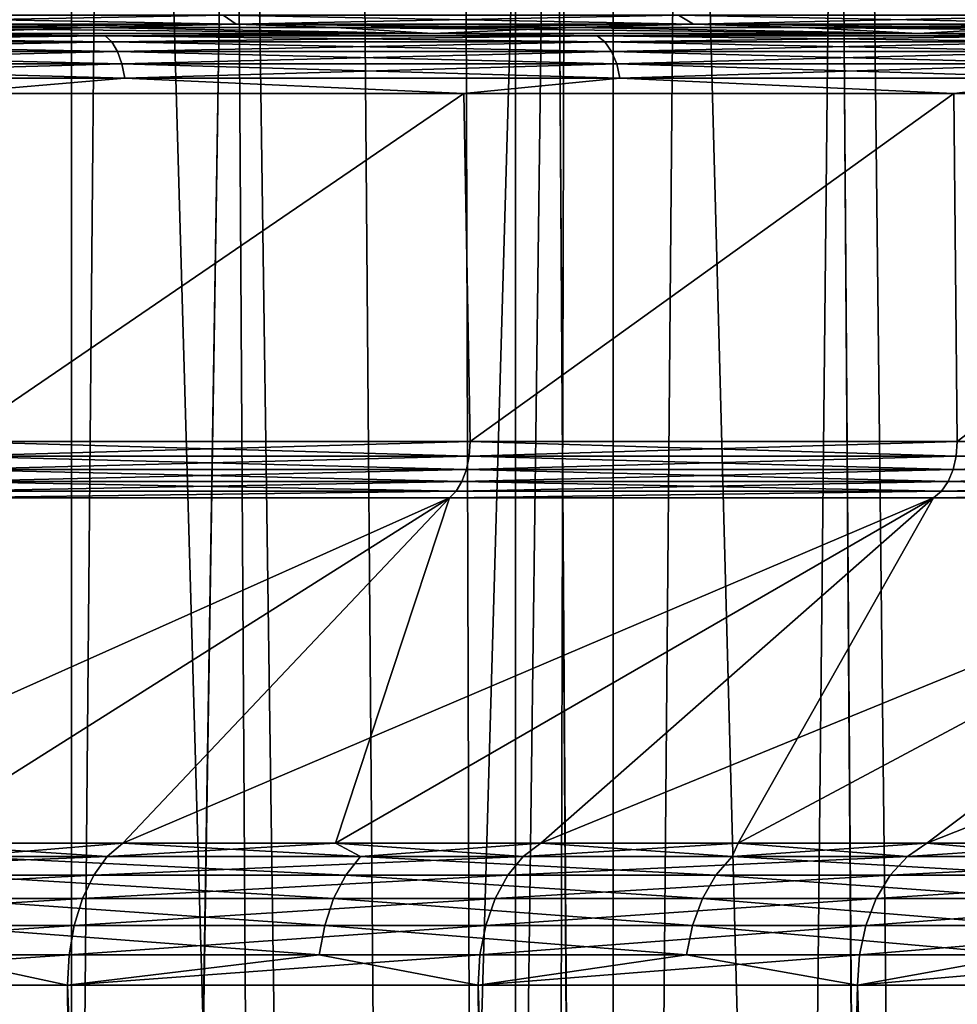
# Model space of a CAD drawing. Header units: metres. Extents: x -24 to 24, y -69 to 184.
# Tile 243 of 256: x 9.83 to 12.97, y -11.54 to -8.25. Entities that reach past the tile are written whole.
import ezdxf

# ---------------------------------------------------------------- set-up
doc = ezdxf.new("R2010")
doc.units = ezdxf.units.M
for name, color, linetype in [('108', 7, 'CONTINUOUS'), ('114', 7, 'CONTINUOUS'), ('142', 7, 'CONTINUOUS'), ('154', 7, 'CONTINUOUS'), ('156', 7, 'CONTINUOUS'), ('159', 7, 'CONTINUOUS'), ('161', 7, 'CONTINUOUS'), ('196', 7, 'CONTINUOUS'), ('197', 7, 'CONTINUOUS'), ('200', 7, 'CONTINUOUS'), ('201', 7, 'CONTINUOUS'), ('31', 7, 'CONTINUOUS'), ('32', 7, 'CONTINUOUS'), ('367', 7, 'CONTINUOUS'), ('369', 7, 'CONTINUOUS'), ('3981', 7, 'CONTINUOUS'), ('3984', 7, 'CONTINUOUS'), ('3994', 7, 'CONTINUOUS'), ('3995', 7, 'CONTINUOUS'), ('560', 2, 'CONTINUOUS'), ('569', 2, 'CONTINUOUS'), ('80', 7, 'CONTINUOUS')]:
    doc.layers.add(name, color=color, linetype=linetype)

msp = doc.modelspace()

# ---------------------------------------------------------------- linework, layer by layer
at = {"layer": '108'}
for points in [[(11.336624, -9.708201, 18.261355), (9.615006, -9.659958, 19.230228), (9.612345, -9.708201, 19.224956)], [(11.339747, -9.659958, 18.266366), (9.615006, -9.659958, 19.230228), (11.336624, -9.708201, 18.261355)], [(12.965162, -9.708201, 17.143532), (11.339747, -9.659958, 18.266366), (11.336624, -9.708201, 18.261355)], [(12.968731, -9.659958, 17.148236), (11.339747, -9.659958, 18.266366), (12.965162, -9.708201, 17.143532)], [(14.484206, -9.708201, 15.880928), (12.968731, -9.659958, 17.148236), (12.965162, -9.708201, 17.143532)], [(11.327415, -9.753766, 18.246521), (9.612345, -9.708201, 19.224956), (9.604537, -9.753766, 19.20934)], [(11.336624, -9.708201, 18.261355), (9.612345, -9.708201, 19.224956), (11.327415, -9.753766, 18.246521)], [(12.95463, -9.753766, 17.129606), (11.336624, -9.708201, 18.261355), (11.327415, -9.753766, 18.246521)], [(12.965162, -9.708201, 17.143532), (11.336624, -9.708201, 18.261355), (12.95463, -9.753766, 17.129606)], [(14.472441, -9.753766, 15.868028), (12.965162, -9.708201, 17.143532), (12.95463, -9.753766, 17.129606)], [(14.484206, -9.708201, 15.880928), (12.965162, -9.708201, 17.143532), (14.472441, -9.753766, 15.868028)], [(11.312661, -9.793748, 18.222755), (9.604537, -9.753766, 19.20934), (9.592027, -9.793748, 19.184319)], [(11.327415, -9.753766, 18.246521), (9.604537, -9.753766, 19.20934), (11.312661, -9.793748, 18.222755)], [(12.937757, -9.793748, 17.107295), (11.327415, -9.753766, 18.246521), (11.312661, -9.793748, 18.222755)], [(12.95463, -9.753766, 17.129606), (11.327415, -9.753766, 18.246521), (12.937757, -9.793748, 17.107295)], [(14.45359, -9.793748, 15.84736), (12.95463, -9.753766, 17.129606), (12.937757, -9.793748, 17.107295)], [(14.472441, -9.753766, 15.868028), (12.95463, -9.753766, 17.129606), (14.45359, -9.793748, 15.84736)], [(11.293239, -9.825766, 18.19147), (9.592027, -9.793748, 19.184319), (9.575559, -9.825766, 19.151384)], [(11.312661, -9.793748, 18.222755), (9.592027, -9.793748, 19.184319), (11.293239, -9.825766, 18.19147)], [(12.915545, -9.825766, 17.077925), (11.312661, -9.793748, 18.222755), (11.293239, -9.825766, 18.19147)], [(12.937757, -9.793748, 17.107295), (11.312661, -9.793748, 18.222755), (12.915545, -9.825766, 17.077925)], [(14.428776, -9.825766, 15.820153), (12.937757, -9.793748, 17.107295), (12.915545, -9.825766, 17.077925)], [(14.45359, -9.793748, 15.84736), (12.937757, -9.793748, 17.107295), (14.428776, -9.825766, 15.820153)], [(11.270404, -9.847897, 18.154522), (11.293239, -9.825766, 18.19147), (9.556225, -9.847897, 19.11249)], [(11.293239, -9.825766, 18.19147), (9.575559, -9.825766, 19.151384), (9.556225, -9.847897, 19.11249)], [(12.88941, -9.847897, 17.043233), (12.915545, -9.825766, 17.077925), (11.270404, -9.847897, 18.154522)], [(12.915545, -9.825766, 17.077925), (11.293239, -9.825766, 18.19147), (11.270404, -9.847897, 18.154522)], [(14.399561, -9.847897, 15.788013), (14.428776, -9.825766, 15.820153), (12.88941, -9.847897, 17.043233)], [(14.428776, -9.825766, 15.820153), (12.915545, -9.825766, 17.077925), (12.88941, -9.847897, 17.043233)]]:
    msp.add_3dface(points, dxfattribs=at)
at = {"layer": '114'}
for points in [[(9.443628, -11.002237, 15.554561), (9.641904, -11.046907, 15.323736), (10.178344, -11.002237, 15.084024)], [(9.641904, -11.046907, 15.323736), (10.973098, -11.046907, 14.400497), (10.178344, -11.002237, 15.084024)], [(10.178344, -11.002237, 15.084024), (10.973098, -11.046907, 14.400497), (10.889656, -11.002237, 14.578816)], [(10.889656, -11.002237, 14.578816), (10.973098, -11.046907, 14.400497), (11.575934, -11.002237, 14.040093)], [(10.973098, -11.046907, 14.400497), (12.216434, -11.046907, 13.361958), (11.575934, -11.002237, 14.040093)], [(11.575934, -11.002237, 14.040093), (12.216434, -11.046907, 13.361958), (12.235612, -11.002237, 13.469086)], [(12.235612, -11.002237, 13.469086), (12.216434, -11.046907, 13.361958), (12.867172, -11.002237, 12.867103)], [(12.216434, -11.046907, 13.361958), (13.361958, -11.046907, 12.216434), (12.867172, -11.002237, 12.867103)], [(12.867172, -11.002237, 12.867103), (13.361958, -11.046907, 12.216434), (13.46916, -11.002237, 12.23553)], [(10.923917, -11.109467, 14.335955), (9.641904, -11.046907, 15.323736), (9.598689, -11.109467, 15.255056)], [(10.973098, -11.046907, 14.400497), (9.641904, -11.046907, 15.323736), (10.923917, -11.109467, 14.335955)], [(12.161681, -11.109467, 13.30207), (10.973098, -11.046907, 14.400497), (10.923917, -11.109467, 14.335955)], [(12.216434, -11.046907, 13.361958), (10.973098, -11.046907, 14.400497), (12.161681, -11.109467, 13.30207)], [(13.30207, -11.109467, 12.161681), (12.216434, -11.046907, 13.361958), (12.161681, -11.109467, 13.30207)], [(13.361958, -11.046907, 12.216434), (12.216434, -11.046907, 13.361958), (13.30207, -11.109467, 12.161681)], [(10.883498, -11.187254, 14.282911), (9.598689, -11.109467, 15.255056), (9.563173, -11.187254, 15.198611)], [(10.923917, -11.109467, 14.335955), (9.598689, -11.109467, 15.255056), (10.883498, -11.187254, 14.282911)], [(12.116682, -11.187254, 13.252852), (10.923917, -11.109467, 14.335955), (10.883498, -11.187254, 14.282911)], [(12.161681, -11.109467, 13.30207), (10.923917, -11.109467, 14.335955), (12.116682, -11.187254, 13.252852)], [(13.252852, -11.187254, 12.116682), (12.161681, -11.109467, 13.30207), (12.116682, -11.187254, 13.252852)], [(13.30207, -11.109467, 12.161681), (12.161681, -11.109467, 13.30207), (13.252852, -11.187254, 12.116682)], [(10.853538, -11.277001, 14.243592), (9.563173, -11.187254, 15.198611), (9.536848, -11.277001, 15.156772)], [(10.883498, -11.187254, 14.282911), (9.563173, -11.187254, 15.198611), (10.853538, -11.277001, 14.243592)], [(12.083327, -11.277001, 13.216369), (10.883498, -11.187254, 14.282911), (10.853538, -11.277001, 14.243592)], [(12.116682, -11.187254, 13.252852), (10.883498, -11.187254, 14.282911), (12.083327, -11.277001, 13.216369)], [(13.216369, -11.277001, 12.083327), (12.116682, -11.187254, 13.252852), (12.083327, -11.277001, 13.216369)], [(13.252852, -11.187254, 12.116682), (12.116682, -11.187254, 13.252852), (13.216369, -11.277001, 12.083327)], [(10.835294, -11.374941, 14.219651), (9.536848, -11.277001, 15.156772), (9.520818, -11.374941, 15.131296)], [(10.853538, -11.277001, 14.243592), (9.536848, -11.277001, 15.156772), (10.835294, -11.374941, 14.219651)], [(12.063017, -11.374941, 13.194154), (10.853538, -11.277001, 14.243592), (10.835294, -11.374941, 14.219651)], [(12.083327, -11.277001, 13.216369), (10.853538, -11.277001, 14.243592), (12.063017, -11.374941, 13.194154)], [(13.194154, -11.374941, 12.063017), (12.083327, -11.277001, 13.216369), (12.063017, -11.374941, 13.194154)], [(13.216369, -11.277001, 12.083327), (12.083327, -11.277001, 13.216369), (13.194154, -11.374941, 12.063017)], [(9.994257, -11.476447, 14.811382), (9.520818, -11.374941, 15.131296), (8.530052, -11.476447, 15.700332)], [(10.835294, -11.374941, 14.219651), (9.520818, -11.374941, 15.131296), (9.994257, -11.476447, 14.811382)], [(11.366604, -11.476447, 13.786316), (10.835294, -11.374941, 14.219651), (9.994257, -11.476447, 14.811382)], [(12.063017, -11.374941, 13.194154), (10.835294, -11.374941, 14.219651), (11.366604, -11.476447, 13.786316)], [(12.634511, -11.476447, 12.634529), (12.063017, -11.374941, 13.194154), (11.366604, -11.476447, 13.786316)], [(13.194154, -11.374941, 12.063017), (12.063017, -11.374941, 13.194154), (12.634511, -11.476447, 12.634529)], [(13.78631, -11.476447, 11.366612), (13.194154, -11.374941, 12.063017), (12.634511, -11.476447, 12.634529)]]:
    msp.add_3dface(points, dxfattribs=at)
at = {"layer": '142'}
for points in [[(8.643139, -11.046907, -15.908468), (9.443646, -11.002237, -15.55455), (10.12676, -11.046907, -15.007729)], [(9.443646, -11.002237, -15.55455), (10.17836, -11.002237, -15.084013), (10.12676, -11.046907, -15.007729)], [(10.12676, -11.046907, -15.007729), (10.889669, -11.002237, -14.578806), (11.517312, -11.046907, -13.969063)], [(10.17836, -11.002237, -15.084013), (10.889669, -11.002237, -14.578806), (10.12676, -11.046907, -15.007729)], [(10.889669, -11.002237, -14.578806), (11.575946, -11.002237, -14.040084), (11.517312, -11.046907, -13.969063)], [(11.517312, -11.046907, -13.969063), (12.235621, -11.002237, -13.469077), (12.802015, -11.046907, -12.802015)], [(11.575946, -11.002237, -14.040084), (12.235621, -11.002237, -13.469077), (11.517312, -11.046907, -13.969063)], [(12.235621, -11.002237, -13.469077), (12.867182, -11.002237, -12.867094), (12.802015, -11.046907, -12.802015)], [(12.802015, -11.046907, -12.802015), (13.469169, -11.002237, -12.23552), (13.969063, -11.046907, -11.517312)], [(12.867182, -11.002237, -12.867094), (13.469169, -11.002237, -12.23552), (12.802015, -11.046907, -12.802015)], [(8.604401, -11.109467, -15.837167), (10.12676, -11.046907, -15.007729), (10.081372, -11.109467, -14.940465)], [(8.643139, -11.046907, -15.908468), (10.12676, -11.046907, -15.007729), (8.604401, -11.109467, -15.837167)], [(10.081372, -11.109467, -14.940465), (11.517312, -11.046907, -13.969063), (11.465692, -11.109467, -13.906454)], [(10.12676, -11.046907, -15.007729), (11.517312, -11.046907, -13.969063), (10.081372, -11.109467, -14.940465)], [(11.465692, -11.109467, -13.906454), (12.802015, -11.046907, -12.802015), (12.744637, -11.109467, -12.744637)], [(11.517312, -11.046907, -13.969063), (12.802015, -11.046907, -12.802015), (11.465692, -11.109467, -13.906454)], [(12.744637, -11.109467, -12.744637), (13.969063, -11.046907, -11.517312), (13.906454, -11.109467, -11.465692)], [(12.802015, -11.046907, -12.802015), (13.969063, -11.046907, -11.517312), (12.744637, -11.109467, -12.744637)], [(8.572564, -11.187254, -15.778568), (10.081372, -11.109467, -14.940465), (10.044071, -11.187254, -14.885184)], [(8.604401, -11.109467, -15.837167), (10.081372, -11.109467, -14.940465), (8.572564, -11.187254, -15.778568)], [(10.044071, -11.187254, -14.885184), (11.465692, -11.109467, -13.906454), (11.423268, -11.187254, -13.854999)], [(10.081372, -11.109467, -14.940465), (11.465692, -11.109467, -13.906454), (10.044071, -11.187254, -14.885184)], [(11.423268, -11.187254, -13.854999), (12.744637, -11.109467, -12.744637), (12.697481, -11.187254, -12.697481)], [(11.465692, -11.109467, -13.906454), (12.744637, -11.109467, -12.744637), (11.423268, -11.187254, -13.854999)], [(12.697481, -11.187254, -12.697481), (13.906454, -11.109467, -11.465692), (13.854999, -11.187254, -11.423268)], [(12.744637, -11.109467, -12.744637), (13.906454, -11.109467, -11.465692), (12.697481, -11.187254, -12.697481)], [(8.548965, -11.277001, -15.735133), (10.044071, -11.187254, -14.885184), (10.016421, -11.277001, -14.844208)], [(8.572564, -11.187254, -15.778568), (10.044071, -11.187254, -14.885184), (8.548965, -11.277001, -15.735133)], [(10.016421, -11.277001, -14.844208), (11.423268, -11.187254, -13.854999), (11.391822, -11.277001, -13.816859)], [(10.044071, -11.187254, -14.885184), (11.423268, -11.187254, -13.854999), (10.016421, -11.277001, -14.844208)], [(11.391822, -11.277001, -13.816859), (12.697481, -11.187254, -12.697481), (12.662527, -11.277001, -12.662527)], [(11.423268, -11.187254, -13.854999), (12.697481, -11.187254, -12.697481), (11.391822, -11.277001, -13.816859)], [(12.662527, -11.277001, -12.662527), (13.854999, -11.187254, -11.423268), (13.816859, -11.277001, -11.391822)], [(12.697481, -11.187254, -12.697481), (13.854999, -11.187254, -11.423268), (12.662527, -11.277001, -12.662527)], [(8.534596, -11.374941, -15.708684), (10.016421, -11.277001, -14.844208), (9.999585, -11.374941, -14.819257)], [(8.548965, -11.277001, -15.735133), (10.016421, -11.277001, -14.844208), (8.534596, -11.374941, -15.708684)], [(9.999585, -11.374941, -14.819257), (11.391822, -11.277001, -13.816859), (11.372674, -11.374941, -13.793635)], [(10.016421, -11.277001, -14.844208), (11.391822, -11.277001, -13.816859), (9.999585, -11.374941, -14.819257)], [(11.372674, -11.374941, -13.793635), (12.662527, -11.277001, -12.662527), (12.641244, -11.374941, -12.641244)], [(11.391822, -11.277001, -13.816859), (12.662527, -11.277001, -12.662527), (11.372674, -11.374941, -13.793635)], [(12.641244, -11.374941, -12.641244), (13.816859, -11.277001, -11.391822), (13.793635, -11.374941, -11.372674)], [(12.662527, -11.277001, -12.662527), (13.816859, -11.277001, -11.391822), (12.641244, -11.374941, -12.641244)], [(8.530051, -11.476447, -15.700332), (8.534596, -11.374941, -15.708684), (9.999585, -11.374941, -14.819257)], [(9.994256, -11.476447, -14.811382), (8.530051, -11.476447, -15.700332), (9.999585, -11.374941, -14.819257)], [(9.994256, -11.476447, -14.811382), (9.999585, -11.374941, -14.819257), (11.372674, -11.374941, -13.793635)], [(11.366604, -11.476447, -13.786316), (9.994256, -11.476447, -14.811382), (11.372674, -11.374941, -13.793635)], [(11.366604, -11.476447, -13.786316), (11.372674, -11.374941, -13.793635), (12.641244, -11.374941, -12.641244)], [(12.634511, -11.476447, -12.63453), (11.366604, -11.476447, -13.786316), (12.641244, -11.374941, -12.641244)], [(12.634511, -11.476447, -12.63453), (12.641244, -11.374941, -12.641244), (13.793635, -11.374941, -11.372674)], [(13.78631, -11.476447, -11.366612), (12.634511, -11.476447, -12.63453), (13.793635, -11.374941, -11.372674)]]:
    msp.add_3dface(points, dxfattribs=at)
at = {"layer": '154'}
for points in [[(10.549666, -5.140339, 11.09855), (9.671275, -61, 12.494257), (9.373102, -5.140339, 12.108601)], [(10.885677, -61, 11.451726), (9.671275, -61, 12.494257), (10.549666, -5.140339, 11.09855)], [(11.618559, -5.140339, 9.974084), (10.885677, -61, 11.451726), (10.549666, -5.140339, 11.09855)], [(11.988378, -61, 10.291685), (10.885677, -61, 11.451726), (11.618559, -5.140339, 9.974084)], [(12.567967, -5.140339, 8.747542), (11.988378, -61, 10.291685), (11.618559, -5.140339, 9.974084)], [(12.968062, -61, 9.026038), (11.988378, -61, 10.291685), (12.567967, -5.140339, 8.747542)], [(13.388393, -5.140339, 7.431299), (12.968062, -61, 9.026038), (12.567967, -5.140339, 8.747542)], [(13.814677, -61, 7.667771), (12.968062, -61, 9.026038), (13.388393, -5.140339, 7.431299)]]:
    msp.add_3dface(points, dxfattribs=at)
at = {"layer": '156'}
for points in [[(10.549666, -5.140339, -11.09855), (9.373102, -5.140339, -12.108601), (9.673424, -61, -12.492593)], [(10.887428, -61, -11.450061), (10.549666, -5.140339, -11.09855), (9.673424, -61, -12.492593)], [(11.618559, -5.140339, -9.974084), (10.549666, -5.140339, -11.09855), (10.887428, -61, -11.450061)], [(11.989755, -61, -10.290081), (11.618559, -5.140339, -9.974084), (10.887428, -61, -11.450061)], [(12.567967, -5.140339, -8.747542), (11.618559, -5.140339, -9.974084), (11.989755, -61, -10.290081)], [(12.969097, -61, -9.02455), (12.567967, -5.140339, -8.747542), (11.989755, -61, -10.290081)], [(13.388393, -5.140339, -7.431299), (12.567967, -5.140339, -8.747542), (12.969097, -61, -9.02455)]]:
    msp.add_3dface(points, dxfattribs=at)
at = {"layer": '159'}
for points in [[(9.230097, -8.276314, 17.903813), (11.214845, -8.29657, 18.112591), (10.071544, -8.276314, 17.444346)], [(9.49578, -8.29657, 19.070104), (11.214845, -8.29657, 18.112591), (9.230097, -8.276314, 17.903813)], [(10.071544, -8.276314, 17.444346), (11.214845, -8.29657, 18.112591), (10.890173, -8.276314, 16.945364)], [(10.890173, -8.276314, 16.945364), (12.838222, -8.29657, 17.000552), (11.68413, -8.276314, 16.407996)], [(11.214845, -8.29657, 18.112591), (12.838222, -8.29657, 17.000552), (10.890173, -8.276314, 16.945364)], [(11.68413, -8.276314, 16.407996), (12.838222, -8.29657, 17.000552), (12.451619, -8.276314, 15.833458)], [(12.451619, -8.276314, 15.833458), (14.352065, -8.29657, 15.743473), (13.190903, -8.276314, 15.223051)], [(12.838222, -8.29657, 17.000552), (14.352065, -8.29657, 15.743473), (12.451619, -8.276314, 15.833458)]]:
    msp.add_3dface(points, dxfattribs=at)
at = {"layer": '161'}
for points in [[(10.071522, -8.276314, -17.444359), (9.495783, -8.29657, -19.070103), (9.230074, -8.276314, -17.903825)], [(11.214843, -8.29657, -18.112592), (9.495783, -8.29657, -19.070103), (10.071522, -8.276314, -17.444359)], [(10.890152, -8.276314, -16.945377), (11.214843, -8.29657, -18.112592), (10.071522, -8.276314, -17.444359)], [(11.68411, -8.276314, -16.40801), (11.214843, -8.29657, -18.112592), (10.890152, -8.276314, -16.945377)], [(12.838222, -8.29657, -17.000552), (11.214843, -8.29657, -18.112592), (11.68411, -8.276314, -16.40801)], [(12.4516, -8.276314, -15.833473), (12.838222, -8.29657, -17.000552), (11.68411, -8.276314, -16.40801)], [(13.190884, -8.276314, -15.223068), (12.838222, -8.29657, -17.000552), (12.4516, -8.276314, -15.833473)], [(14.352068, -8.29657, -15.74347), (12.838222, -8.29657, -17.000552), (13.190884, -8.276314, -15.223068)]]:
    msp.add_3dface(points, dxfattribs=at)
at = {"layer": '196'}
for points in [[(8.902414, -8.234729, 17.878457), (10.557912, -8.265076, 17.051614), (10.514053, -8.234729, 16.980779)], [(8.93955, -8.265076, 17.953036), (10.557912, -8.265076, 17.051614), (8.902414, -8.234729, 17.878457)], [(10.514053, -8.234729, 16.980779), (12.086199, -8.265076, 16.004714), (12.035991, -8.234729, 15.938228)], [(10.557912, -8.265076, 17.051614), (12.086199, -8.265076, 16.004714), (10.514053, -8.234729, 16.980779)], [(12.035991, -8.234729, 15.938228), (13.51137, -8.265076, 14.821267), (13.455242, -8.234729, 14.759697)], [(12.086199, -8.265076, 16.004714), (13.51137, -8.265076, 14.821267), (12.035991, -8.234729, 15.938228)], [(8.93955, -8.265076, 17.953036), (10.071544, -8.276314, 17.444346), (10.557912, -8.265076, 17.051614)], [(9.230097, -8.276314, 17.903813), (10.071544, -8.276314, 17.444346), (8.93955, -8.265076, 17.953036)], [(10.071544, -8.276314, 17.444346), (10.890173, -8.276314, 16.945364), (10.557912, -8.265076, 17.051614)], [(10.557912, -8.265076, 17.051614), (11.68413, -8.276314, 16.407996), (12.086199, -8.265076, 16.004714)], [(10.890173, -8.276314, 16.945364), (11.68413, -8.276314, 16.407996), (10.557912, -8.265076, 17.051614)], [(11.68413, -8.276314, 16.407996), (12.451619, -8.276314, 15.833458), (12.086199, -8.265076, 16.004714)], [(12.086199, -8.265076, 16.004714), (13.190903, -8.276314, 15.223051), (13.51137, -8.265076, 14.821267)], [(12.451619, -8.276314, 15.833458), (13.190903, -8.276314, 15.223051), (12.086199, -8.265076, 16.004714)]]:
    msp.add_3dface(points, dxfattribs=at)
at = {"layer": '197'}
for points in [[(10.514053, -8.234729, -16.980779), (8.93955, -8.265076, -17.953036), (8.902414, -8.234729, -17.878457)], [(10.557912, -8.265076, -17.051614), (8.93955, -8.265076, -17.953036), (10.514053, -8.234729, -16.980779)], [(12.035991, -8.234729, -15.938228), (10.557912, -8.265076, -17.051614), (10.514053, -8.234729, -16.980779)], [(12.086199, -8.265076, -16.004714), (10.557912, -8.265076, -17.051614), (12.035991, -8.234729, -15.938228)], [(13.455242, -8.234729, -14.759697), (12.086199, -8.265076, -16.004714), (12.035991, -8.234729, -15.938228)], [(13.51137, -8.265076, -14.821267), (12.086199, -8.265076, -16.004714), (13.455242, -8.234729, -14.759697)], [(10.557912, -8.265076, -17.051614), (9.230074, -8.276314, -17.903825), (8.93955, -8.265076, -17.953036)], [(10.071522, -8.276314, -17.444359), (9.230074, -8.276314, -17.903825), (10.557912, -8.265076, -17.051614)], [(10.890152, -8.276314, -16.945377), (10.071522, -8.276314, -17.444359), (10.557912, -8.265076, -17.051614)], [(12.086199, -8.265076, -16.004714), (10.890152, -8.276314, -16.945377), (10.557912, -8.265076, -17.051614)], [(11.68411, -8.276314, -16.40801), (10.890152, -8.276314, -16.945377), (12.086199, -8.265076, -16.004714)], [(12.4516, -8.276314, -15.833473), (11.68411, -8.276314, -16.40801), (12.086199, -8.265076, -16.004714)], [(13.51137, -8.265076, -14.821267), (12.4516, -8.276314, -15.833473), (12.086199, -8.265076, -16.004714)], [(13.190884, -8.276314, -15.223068), (12.4516, -8.276314, -15.833473), (13.51137, -8.265076, -14.821267)]]:
    msp.add_3dface(points, dxfattribs=at)
at = {"layer": '200'}
for points in [[(9.49578, -8.29657, 19.070104), (8.392801, -8.304071, 19.635935), (10.119166, -8.304071, 18.804562)], [(8.392801, -8.304071, 19.635935), (10.141678, -8.32443, 18.846395), (10.119166, -8.304071, 18.804562)], [(8.411473, -8.32443, 19.679618), (10.141678, -8.32443, 18.846395), (8.392801, -8.304071, 19.635935)], [(8.411473, -8.32443, 19.679618), (10.160966, -8.356284, 18.882238), (10.141678, -8.32443, 18.846395)], [(8.42747, -8.356284, 19.717046), (10.160966, -8.356284, 18.882238), (8.411473, -8.32443, 19.679618)], [(11.214845, -8.29657, 18.112591), (9.49578, -8.29657, 19.070104), (10.119166, -8.304071, 18.804562)], [(11.214845, -8.29657, 18.112591), (10.119166, -8.304071, 18.804562), (11.764057, -8.304071, 17.821785)], [(10.119166, -8.304071, 18.804562), (11.790228, -8.32443, 17.861432), (11.764057, -8.304071, 17.821785)], [(10.141678, -8.32443, 18.846395), (11.790228, -8.32443, 17.861432), (10.119166, -8.304071, 18.804562)], [(10.141678, -8.32443, 18.846395), (11.812651, -8.356284, 17.895402), (11.790228, -8.32443, 17.861432)], [(10.160966, -8.356284, 18.882238), (11.812651, -8.356284, 17.895402), (10.141678, -8.32443, 18.846395)], [(12.838222, -8.29657, 17.000552), (11.214845, -8.29657, 18.112591), (11.764057, -8.304071, 17.821785)], [(12.838222, -8.29657, 17.000552), (11.764057, -8.304071, 17.821785), (13.314231, -8.304071, 16.695518)], [(11.764057, -8.304071, 17.821785), (13.343851, -8.32443, 16.73266), (13.314231, -8.304071, 16.695518)], [(11.790228, -8.32443, 17.861432), (13.343851, -8.32443, 16.73266), (11.764057, -8.304071, 17.821785)], [(11.790228, -8.32443, 17.861432), (13.369228, -8.356284, 16.764482), (13.343851, -8.32443, 16.73266)], [(11.812651, -8.356284, 17.895402), (13.369228, -8.356284, 16.764482), (11.790228, -8.32443, 17.861432)], [(14.352065, -8.29657, 15.743473), (12.838222, -8.29657, 17.000552), (13.314231, -8.304071, 16.695518)], [(8.42747, -8.356284, 19.717046), (10.175741, -8.397504, 18.909696), (10.160966, -8.356284, 18.882238)], [(8.439725, -8.397504, 19.745717), (10.175741, -8.397504, 18.909696), (8.42747, -8.356284, 19.717046)], [(10.160966, -8.356284, 18.882238), (11.829829, -8.397504, 17.921424), (11.812651, -8.356284, 17.895402)], [(10.175741, -8.397504, 18.909696), (11.829829, -8.397504, 17.921424), (10.160966, -8.356284, 18.882238)], [(11.812651, -8.356284, 17.895402), (13.388669, -8.397504, 16.78886), (13.369228, -8.356284, 16.764482)], [(11.829829, -8.397504, 17.921424), (13.388669, -8.397504, 16.78886), (11.812651, -8.356284, 17.895402)], [(8.439725, -8.397504, 19.745717), (10.185018, -8.445338, 18.926935), (10.175741, -8.397504, 18.909696)], [(8.447419, -8.445338, 19.763718), (10.185018, -8.445338, 18.926935), (8.439725, -8.397504, 19.745717)], [(10.175741, -8.397504, 18.909696), (11.840613, -8.445338, 17.937762), (11.829829, -8.397504, 17.921424)], [(10.185018, -8.445338, 18.926935), (11.840613, -8.445338, 17.937762), (10.175741, -8.397504, 18.909696)], [(11.829829, -8.397504, 17.921424), (13.400875, -8.445338, 16.804166), (13.388669, -8.397504, 16.78886)], [(11.840613, -8.445338, 17.937762), (13.400875, -8.445338, 16.804166), (11.829829, -8.397504, 17.921424)], [(8.447419, -8.445338, 19.763718), (9.583356, -8.496539, 19.24602), (10.185018, -8.445338, 18.926935)], [(9.583356, -8.496539, 19.24602), (11.318277, -8.496539, 18.279677), (10.185018, -8.445338, 18.926935)], [(10.185018, -8.445338, 18.926935), (11.318277, -8.496539, 18.279677), (11.840613, -8.445338, 17.937762)], [(11.318277, -8.496539, 18.279677), (12.956627, -8.496539, 17.157384), (11.840613, -8.445338, 17.937762)], [(11.840613, -8.445338, 17.937762), (12.956627, -8.496539, 17.157384), (13.400875, -8.445338, 16.804166)], [(12.956627, -8.496539, 17.157384), (14.484434, -8.496539, 15.888712), (13.400875, -8.445338, 16.804166)]]:
    msp.add_3dface(points, dxfattribs=at)
at = {"layer": '201'}
for points in [[(9.495783, -8.29657, -19.070103), (10.119166, -8.304071, -18.804562), (8.392801, -8.304071, -19.635935)], [(10.119166, -8.304071, -18.804562), (8.411473, -8.32443, -19.679618), (8.392801, -8.304071, -19.635935)], [(10.141678, -8.32443, -18.846395), (8.411473, -8.32443, -19.679618), (10.119166, -8.304071, -18.804562)], [(10.141678, -8.32443, -18.846395), (8.42747, -8.356284, -19.717046), (8.411473, -8.32443, -19.679618)], [(10.160966, -8.356284, -18.882238), (8.42747, -8.356284, -19.717046), (10.141678, -8.32443, -18.846395)], [(9.495783, -8.29657, -19.070103), (11.214843, -8.29657, -18.112592), (10.119166, -8.304071, -18.804562)], [(11.214843, -8.29657, -18.112592), (11.764057, -8.304071, -17.821785), (10.119166, -8.304071, -18.804562)], [(11.764057, -8.304071, -17.821785), (10.141678, -8.32443, -18.846395), (10.119166, -8.304071, -18.804562)], [(11.790228, -8.32443, -17.861432), (10.141678, -8.32443, -18.846395), (11.764057, -8.304071, -17.821785)], [(11.790228, -8.32443, -17.861432), (10.160966, -8.356284, -18.882238), (10.141678, -8.32443, -18.846395)], [(11.812651, -8.356284, -17.895402), (10.160966, -8.356284, -18.882238), (11.790228, -8.32443, -17.861432)], [(11.214843, -8.29657, -18.112592), (12.838222, -8.29657, -17.000552), (11.764057, -8.304071, -17.821785)], [(12.838222, -8.29657, -17.000552), (13.314231, -8.304071, -16.695518), (11.764057, -8.304071, -17.821785)], [(13.314231, -8.304071, -16.695518), (11.790228, -8.32443, -17.861432), (11.764057, -8.304071, -17.821785)], [(13.343851, -8.32443, -16.73266), (11.790228, -8.32443, -17.861432), (13.314231, -8.304071, -16.695518)], [(13.343851, -8.32443, -16.73266), (11.812651, -8.356284, -17.895402), (11.790228, -8.32443, -17.861432)], [(13.369228, -8.356284, -16.764482), (11.812651, -8.356284, -17.895402), (13.343851, -8.32443, -16.73266)], [(12.838222, -8.29657, -17.000552), (14.352068, -8.29657, -15.74347), (13.314231, -8.304071, -16.695518)], [(10.160966, -8.356284, -18.882238), (8.439725, -8.397504, -19.745717), (8.42747, -8.356284, -19.717046)], [(10.175741, -8.397504, -18.909696), (8.439725, -8.397504, -19.745717), (10.160966, -8.356284, -18.882238)], [(11.812651, -8.356284, -17.895402), (10.175741, -8.397504, -18.909696), (10.160966, -8.356284, -18.882238)], [(11.829829, -8.397504, -17.921424), (10.175741, -8.397504, -18.909696), (11.812651, -8.356284, -17.895402)], [(13.369228, -8.356284, -16.764482), (11.829829, -8.397504, -17.921424), (11.812651, -8.356284, -17.895402)], [(13.388669, -8.397504, -16.78886), (11.829829, -8.397504, -17.921424), (13.369228, -8.356284, -16.764482)], [(10.175741, -8.397504, -18.909696), (8.447419, -8.445338, -19.763718), (8.439725, -8.397504, -19.745717)], [(10.185018, -8.445338, -18.926935), (8.447419, -8.445338, -19.763718), (10.175741, -8.397504, -18.909696)], [(11.829829, -8.397504, -17.921424), (10.185018, -8.445338, -18.926935), (10.175741, -8.397504, -18.909696)], [(11.840613, -8.445338, -17.937762), (10.185018, -8.445338, -18.926935), (11.829829, -8.397504, -17.921424)], [(13.388669, -8.397504, -16.78886), (11.840613, -8.445338, -17.937762), (11.829829, -8.397504, -17.921424)], [(13.400875, -8.445338, -16.804166), (11.840613, -8.445338, -17.937762), (13.388669, -8.397504, -16.78886)], [(10.185018, -8.445338, -18.926935), (9.583369, -8.496539, -19.246014), (8.447419, -8.445338, -19.763718)], [(11.318285, -8.496539, -18.279673), (9.583369, -8.496539, -19.246014), (10.185018, -8.445338, -18.926935)], [(11.840613, -8.445338, -17.937762), (11.318285, -8.496539, -18.279673), (10.185018, -8.445338, -18.926935)], [(12.956636, -8.496539, -17.157377), (11.318285, -8.496539, -18.279673), (11.840613, -8.445338, -17.937762)], [(13.400875, -8.445338, -16.804166), (12.956636, -8.496539, -17.157377), (11.840613, -8.445338, -17.937762)], [(14.484445, -8.496539, -15.888702), (12.956636, -8.496539, -17.157377), (13.400875, -8.445338, -16.804166)]]:
    msp.add_3dface(points, dxfattribs=at)
at = {"layer": '31'}
for points in [[(8.687212, -11.002237, -15.989334), (11.27035, -9.847897, -18.154556), (9.443646, -11.002237, -15.55455)], [(9.556162, -9.847897, -19.112521), (11.27035, -9.847897, -18.154556), (8.687212, -11.002237, -15.989334)], [(9.443646, -11.002237, -15.55455), (11.27035, -9.847897, -18.154556), (10.17836, -11.002237, -15.084013)], [(10.17836, -11.002237, -15.084013), (12.889363, -9.847897, -17.043269), (10.889669, -11.002237, -14.578806)], [(11.27035, -9.847897, -18.154556), (12.889363, -9.847897, -17.043269), (10.17836, -11.002237, -15.084013)], [(10.889669, -11.002237, -14.578806), (12.889363, -9.847897, -17.043269), (11.575946, -11.002237, -14.040084)], [(11.575946, -11.002237, -14.040084), (14.399523, -9.847897, -15.788047), (12.235621, -11.002237, -13.469077)], [(12.889363, -9.847897, -17.043269), (14.399523, -9.847897, -15.788047), (11.575946, -11.002237, -14.040084)], [(12.235621, -11.002237, -13.469077), (14.399523, -9.847897, -15.788047), (12.867182, -11.002237, -12.867094)], [(12.867182, -11.002237, -12.867094), (15.788076, -9.847897, -14.399491), (13.469169, -11.002237, -12.23552)], [(14.399523, -9.847897, -15.788047), (15.788076, -9.847897, -14.399491), (12.867182, -11.002237, -12.867094)]]:
    msp.add_3dface(points, dxfattribs=at)
at = {"layer": '32'}
for points in [[(9.994256, -11.476447, -14.811382), (10.204306, -56.814139, -15.146946), (8.530051, -11.476447, -15.700332)], [(10.204306, -56.814139, -15.146946), (8.701032, -56.814139, -16.057705), (8.530051, -11.476447, -15.700332)], [(11.366604, -11.476447, -13.786316), (11.613073, -56.814139, -14.095899), (9.994256, -11.476447, -14.811382)], [(11.613073, -56.814139, -14.095899), (10.204306, -56.814139, -15.146946), (9.994256, -11.476447, -14.811382)], [(12.634511, -11.476447, -12.63453), (11.613073, -56.814139, -14.095899), (11.366604, -11.476447, -13.786316)], [(12.914285, -56.814139, -12.914297), (11.613073, -56.814139, -14.095899), (12.634511, -11.476447, -12.63453)], [(13.78631, -11.476447, -11.366612), (12.914285, -56.814139, -12.914297), (12.634511, -11.476447, -12.63453)], [(14.0959, -56.814139, -11.613072), (12.914285, -56.814139, -12.914297), (13.78631, -11.476447, -11.366612)]]:
    msp.add_3dface(points, dxfattribs=at)
at = {"layer": '367'}
for points in [[(11.491315, 145.2, -21.354442), (9.530857, -68.3, -22.298548), (9.530857, 145.2, -22.298548)], [(11.491315, -68.3, -21.354442), (9.530857, -68.3, -22.298548), (11.491315, 145.2, -21.354442)], [(13.359252, 145.2, -20.238401), (11.491315, -68.3, -21.354442), (11.491315, 145.2, -21.354442)], [(13.359252, -68.3, -20.238401), (11.491315, -68.3, -21.354442), (13.359252, 145.2, -20.238401)]]:
    msp.add_3dface(points, dxfattribs=at)
at = {"layer": '369'}
for points in [[(11.855914, 67.204117, 21.154191), (13.359252, -68.3, 20.238401), (13.242505, 67.863377, 20.314984)], [(11.121725, 66.909234, 21.54924), (11.491315, -68.3, 21.354442), (11.855914, 67.204117, 21.154191)], [(11.491315, -68.3, 21.354442), (13.359252, -68.3, 20.238401), (11.855914, 67.204117, 21.154191)], [(10.360173, 66.636793, 21.92554), (11.491315, -68.3, 21.354442), (11.121725, 66.909234, 21.54924)], [(9.57352, 66.386954, 22.280265), (11.491315, -68.3, 21.354442), (10.360173, 66.636793, 21.92554)], [(9.530857, -68.3, 22.298548), (11.491315, -68.3, 21.354442), (9.57352, 66.386954, 22.280265)]]:
    msp.add_3dface(points, dxfattribs=at)
at = {"layer": '3981'}
for points in [[(9.615006, -9.659958, 19.230228), (11.318277, -8.496539, 18.279677), (9.583356, -8.496539, 19.24602)], [(9.615006, -9.659958, 19.230228), (11.339747, -9.659958, 18.266366), (11.318277, -8.496539, 18.279677)], [(11.339747, -9.659958, 18.266366), (12.956627, -8.496539, 17.157384), (11.318277, -8.496539, 18.279677)], [(11.339747, -9.659958, 18.266366), (12.968731, -9.659958, 17.148236), (12.956627, -8.496539, 17.157384)], [(12.968731, -9.659958, 17.148236), (14.484434, -8.496539, 15.888712), (12.956627, -8.496539, 17.157384)]]:
    msp.add_3dface(points, dxfattribs=at)
at = {"layer": '3984'}
for points in [[(9.615, -9.659958, -19.230231), (9.583369, -8.496539, -19.246014), (11.318285, -8.496539, -18.279673)], [(11.339743, -9.659958, -18.266369), (9.615, -9.659958, -19.230231), (11.318285, -8.496539, -18.279673)], [(11.339743, -9.659958, -18.266369), (11.318285, -8.496539, -18.279673), (12.956636, -8.496539, -17.157377)], [(12.968726, -9.659958, -17.14824), (11.339743, -9.659958, -18.266369), (12.956636, -8.496539, -17.157377)], [(12.968726, -9.659958, -17.14824), (12.956636, -8.496539, -17.157377), (14.484445, -8.496539, -15.888702)], [(14.488187, -9.659958, -15.88529), (12.968726, -9.659958, -17.14824), (14.484445, -8.496539, -15.888702)]]:
    msp.add_3dface(points, dxfattribs=at)
at = {"layer": '3994'}
for points in [[(11.270404, -9.847897, 18.154522), (9.443628, -11.002237, 15.554561), (10.178344, -11.002237, 15.084024)], [(11.270404, -9.847897, 18.154522), (9.556225, -9.847897, 19.11249), (9.443628, -11.002237, 15.554561)], [(11.270404, -9.847897, 18.154522), (10.178344, -11.002237, 15.084024), (10.889656, -11.002237, 14.578816)], [(12.88941, -9.847897, 17.043233), (10.889656, -11.002237, 14.578816), (11.575934, -11.002237, 14.040093)], [(12.88941, -9.847897, 17.043233), (11.270404, -9.847897, 18.154522), (10.889656, -11.002237, 14.578816)], [(12.88941, -9.847897, 17.043233), (11.575934, -11.002237, 14.040093), (12.235612, -11.002237, 13.469086)], [(14.399561, -9.847897, 15.788013), (12.235612, -11.002237, 13.469086), (12.867172, -11.002237, 12.867103)], [(14.399561, -9.847897, 15.788013), (12.88941, -9.847897, 17.043233), (12.235612, -11.002237, 13.469086)], [(15.788106, -9.847897, 14.399458), (12.867172, -11.002237, 12.867103), (13.46916, -11.002237, 12.23553)], [(15.788106, -9.847897, 14.399458), (14.399561, -9.847897, 15.788013), (12.867172, -11.002237, 12.867103)]]:
    msp.add_3dface(points, dxfattribs=at)
at = {"layer": '3995'}
for points in [[(8.530052, -11.476447, 15.700332), (8.701031, -56.814139, 16.057705), (10.204302, -56.814139, 15.146949)], [(9.994257, -11.476447, 14.811382), (8.530052, -11.476447, 15.700332), (10.204302, -56.814139, 15.146949)], [(9.994257, -11.476447, 14.811382), (10.204302, -56.814139, 15.146949), (11.613062, -56.814139, 14.095908)], [(11.366604, -11.476447, 13.786316), (9.994257, -11.476447, 14.811382), (11.613062, -56.814139, 14.095908)], [(11.366604, -11.476447, 13.786316), (11.613062, -56.814139, 14.095908), (12.914286, -56.814139, 12.914296)], [(12.634511, -11.476447, 12.634529), (11.366604, -11.476447, 13.786316), (12.914286, -56.814139, 12.914296)], [(12.634511, -11.476447, 12.634529), (12.914286, -56.814139, 12.914296), (14.095911, -56.814139, 11.613059)], [(13.78631, -11.476447, 11.366612), (12.634511, -11.476447, 12.634529), (14.095911, -56.814139, 11.613059)]]:
    msp.add_3dface(points, dxfattribs=at)
at = {"layer": '560'}
for points in [[(10.006744, -59.3, -20.096457), (8.109766, 3.7, -20.934044), (8.109752, -59.3, -20.934048)], [(10.006733, 3.7, -20.096462), (8.109766, 3.7, -20.934044), (10.006744, -59.3, -20.096457)], [(11.81842, -59.3, -19.087365), (10.006733, 3.7, -20.096462), (10.006744, -59.3, -20.096457)], [(11.818416, 3.7, -19.087366), (10.006733, 3.7, -20.096462), (11.81842, -59.3, -19.087365)], [(13.529218, -59.3, -17.915434), (11.818416, 3.7, -19.087366), (11.81842, -59.3, -19.087365)], [(13.529229, 3.7, -17.915425), (11.818416, 3.7, -19.087366), (13.529218, -59.3, -17.915434)]]:
    msp.add_3dface(points, dxfattribs=at)
at = {"layer": '569'}
for points in [[(8.109752, -59.3, 20.934048), (8.109766, 3.7, 20.934044), (10.006733, 3.7, 20.096462)], [(10.006744, -59.3, 20.096457), (8.109752, -59.3, 20.934048), (10.006733, 3.7, 20.096462)], [(10.006744, -59.3, 20.096457), (10.006733, 3.7, 20.096462), (11.818416, 3.7, 19.087366)], [(11.81842, -59.3, 19.087365), (10.006744, -59.3, 20.096457), (11.818416, 3.7, 19.087366)], [(11.81842, -59.3, 19.087365), (11.818416, 3.7, 19.087366), (13.529229, 3.7, 17.915425)], [(13.529218, -59.3, 17.915434), (11.81842, -59.3, 19.087365), (13.529229, 3.7, 17.915425)]]:
    msp.add_3dface(points, dxfattribs=at)
at = {"layer": '80'}
for points in [[(9.612345, -9.708201, -19.224956), (11.339743, -9.659958, -18.266369), (11.336623, -9.708201, -18.261355)], [(9.615, -9.659958, -19.230231), (11.339743, -9.659958, -18.266369), (9.612345, -9.708201, -19.224956)], [(11.336623, -9.708201, -18.261355), (12.968726, -9.659958, -17.14824), (12.965162, -9.708201, -17.143532)], [(11.339743, -9.659958, -18.266369), (12.968726, -9.659958, -17.14824), (11.336623, -9.708201, -18.261355)], [(12.965162, -9.708201, -17.143532), (14.488187, -9.659958, -15.88529), (14.484206, -9.708201, -15.880928)], [(12.968726, -9.659958, -17.14824), (14.488187, -9.659958, -15.88529), (12.965162, -9.708201, -17.143532)], [(9.604537, -9.753766, -19.20934), (11.336623, -9.708201, -18.261355), (11.327415, -9.753766, -18.246521)], [(9.612345, -9.708201, -19.224956), (11.336623, -9.708201, -18.261355), (9.604537, -9.753766, -19.20934)], [(11.327415, -9.753766, -18.246521), (12.965162, -9.708201, -17.143532), (12.95463, -9.753766, -17.129607)], [(11.336623, -9.708201, -18.261355), (12.965162, -9.708201, -17.143532), (11.327415, -9.753766, -18.246521)], [(12.95463, -9.753766, -17.129607), (14.484206, -9.708201, -15.880928), (14.472441, -9.753766, -15.868028)], [(12.965162, -9.708201, -17.143532), (14.484206, -9.708201, -15.880928), (12.95463, -9.753766, -17.129607)], [(9.592027, -9.793748, -19.184319), (11.327415, -9.753766, -18.246521), (11.312661, -9.793748, -18.222755)], [(9.604537, -9.753766, -19.20934), (11.327415, -9.753766, -18.246521), (9.592027, -9.793748, -19.184319)], [(11.312661, -9.793748, -18.222755), (12.95463, -9.753766, -17.129607), (12.937757, -9.793748, -17.107295)], [(11.327415, -9.753766, -18.246521), (12.95463, -9.753766, -17.129607), (11.312661, -9.793748, -18.222755)], [(12.937757, -9.793748, -17.107295), (14.472441, -9.753766, -15.868028), (14.45359, -9.793748, -15.84736)], [(12.95463, -9.753766, -17.129607), (14.472441, -9.753766, -15.868028), (12.937757, -9.793748, -17.107295)], [(9.575559, -9.825766, -19.151384), (11.312661, -9.793748, -18.222755), (11.293239, -9.825766, -18.19147)], [(9.592027, -9.793748, -19.184319), (11.312661, -9.793748, -18.222755), (9.575559, -9.825766, -19.151384)], [(11.293239, -9.825766, -18.19147), (12.937757, -9.793748, -17.107295), (12.915545, -9.825766, -17.077925)], [(11.312661, -9.793748, -18.222755), (12.937757, -9.793748, -17.107295), (11.293239, -9.825766, -18.19147)], [(12.915545, -9.825766, -17.077925), (14.45359, -9.793748, -15.84736), (14.428776, -9.825766, -15.820153)], [(12.937757, -9.793748, -17.107295), (14.45359, -9.793748, -15.84736), (12.915545, -9.825766, -17.077925)], [(9.556162, -9.847897, -19.112521), (9.575559, -9.825766, -19.151384), (11.293239, -9.825766, -18.19147)], [(11.27035, -9.847897, -18.154556), (9.556162, -9.847897, -19.112521), (11.293239, -9.825766, -18.19147)], [(11.27035, -9.847897, -18.154556), (11.293239, -9.825766, -18.19147), (12.915545, -9.825766, -17.077925)], [(12.889363, -9.847897, -17.043269), (11.27035, -9.847897, -18.154556), (12.915545, -9.825766, -17.077925)], [(12.889363, -9.847897, -17.043269), (12.915545, -9.825766, -17.077925), (14.428776, -9.825766, -15.820153)], [(14.399523, -9.847897, -15.788047), (12.889363, -9.847897, -17.043269), (14.428776, -9.825766, -15.820153)]]:
    msp.add_3dface(points, dxfattribs=at)

doc.saveas('drawing.dxf')
